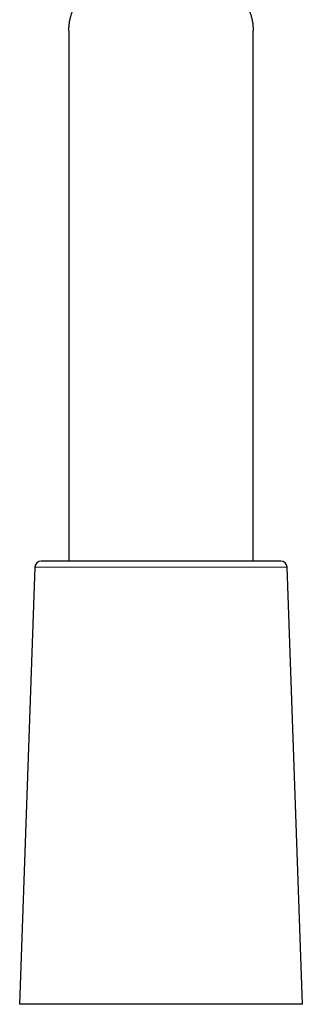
# Model space of a CAD drawing. Header units: millimetres. Extents: x 8 to 961, y 12 to 932.
# Tile 108 of 187: x 705 to 728, y 564 to 644. Entities that reach past the tile are written whole.
import ezdxf

# ---------------------------------------------------------------- set-up
doc = ezdxf.new("R2010")
doc.units = ezdxf.units.MM

msp = doc.modelspace()

# ---------------------------------------------------------------- linework, layer by layer
at = {"color": 7, "linetype": 'Continuous', "lineweight": 30}
for p, q in [((709.125, 642.988), (709.125, 599.915)), ((724.125, 599.915), (724.125, 642.988)), ((706.366, 599.433), (705.125, 563.915)), ((726.385, 599.915), (706.865, 599.915)), ((728.125, 563.915), (726.885, 599.433)), ((728.125, 563.915), (705.125, 563.915))]:
    msp.add_line(p, q, dxfattribs=at)
at = {"color": 8, "linetype": 'Continuous', "lineweight": 0}
msp.add_line((726.885, 599.433), (706.366, 599.433), dxfattribs=at)
at = {"color": 7, "linetype": 'Continuous', "lineweight": 30}
for centre, start, end in [((706.865, 599.415), 90, 178), ((726.385, 599.415), 2, 90)]:
    msp.add_arc(centre, 0.5, start, end, dxfattribs=at)
msp.add_open_spline([(709.126, 642.988), (709.126, 642.992), (709.123, 643.087), (709.133, 643.276), (709.158, 643.554), (709.203, 643.833), (709.264, 644.111), (709.33, 644.343), (709.391, 644.526), (709.443, 644.664), (709.498, 644.801), (709.559, 644.937), (709.625, 645.072), (709.696, 645.206), (709.772, 645.339), (709.854, 645.471), (709.941, 645.6), (710.033, 645.729), (710.131, 645.854), (710.258, 646.005), (710.387, 646.145), (710.518, 646.273), (710.627, 646.374), (710.749, 646.479), (710.884, 646.587), (711.024, 646.692), (711.164, 646.787), (711.3, 646.874), (711.432, 646.954), (711.569, 647.03), (711.709, 647.103), (711.851, 647.172), (711.996, 647.238), (712.144, 647.301), (712.308, 647.366), (712.486, 647.431), (712.682, 647.496), (712.882, 647.557), (713.076, 647.611), (713.264, 647.658), (713.443, 647.7), (713.626, 647.738), (713.836, 647.779), (714.076, 647.82), (714.345, 647.861), (714.62, 647.896), (714.9, 647.926), (715.183, 647.952), (715.471, 647.972), (715.762, 647.988), (716.053, 647.999), (716.342, 648.006), (716.63, 648.008), (716.919, 648.006), (717.209, 647.999), (717.499, 647.988), (717.789, 647.972), (718.078, 647.951), (718.363, 647.925), (718.644, 647.895), (718.92, 647.859), (719.193, 647.818), (719.462, 647.771), (719.728, 647.718), (719.989, 647.658), (720.245, 647.592), (720.492, 647.521), (720.728, 647.444), (720.954, 647.362), (721.174, 647.274), (721.387, 647.179), (721.593, 647.078), (721.792, 646.97), (721.983, 646.855), (722.166, 646.735), (722.342, 646.607), (722.502, 646.48), (722.648, 646.353), (722.782, 646.227), (722.908, 646.097), (723.046, 645.945), (723.19, 645.767), (723.318, 645.59), (723.418, 645.438), (723.495, 645.311), (723.568, 645.183), (723.636, 645.052), (723.699, 644.92), (723.759, 644.786), (723.813, 644.65), (723.881, 644.467), (723.954, 644.236), (724.024, 643.953), (724.077, 643.668), (724.11, 643.384), (724.126, 643.156), (724.124, 643.026), (724.123, 642.988)], degree=3, knots=[0, 0, 0, 0, 0.000812, 0.018031, 0.035373, 0.052741, 0.070139, 0.087563, 0.096343, 0.105124, 0.113919, 0.122714, 0.131625, 0.140535, 0.149463, 0.158392, 0.167402, 0.176412, 0.185445, 0.194478, 0.209477, 0.216993, 0.224509, 0.233608, 0.242708, 0.251841, 0.260974, 0.268658, 0.276342, 0.28405, 0.291758, 0.299268, 0.306779, 0.314313, 0.321847, 0.330999, 0.340151, 0.349348, 0.358545, 0.366306, 0.374067, 0.381857, 0.389646, 0.400558, 0.41149, 0.422529, 0.433568, 0.444687, 0.455805, 0.467033, 0.478282, 0.489206, 0.500149, 0.511197, 0.522245, 0.53337, 0.544496, 0.55573, 0.566986, 0.577995, 0.589023, 0.600162, 0.611302, 0.622524, 0.633746, 0.645084, 0.656444, 0.667274, 0.678123, 0.689074, 0.700025, 0.711049, 0.722074, 0.733199, 0.744341, 0.755577, 0.766829, 0.776743, 0.786657, 0.79661, 0.806562, 0.820888, 0.835237, 0.843837, 0.852436, 0.861052, 0.869669, 0.878357, 0.887045, 0.895748, 0.904451, 0.922071, 0.939719, 0.957499, 0.975307, 0.992877, 1, 1, 1, 1], dxfattribs=at)

doc.saveas('drawing.dxf')
